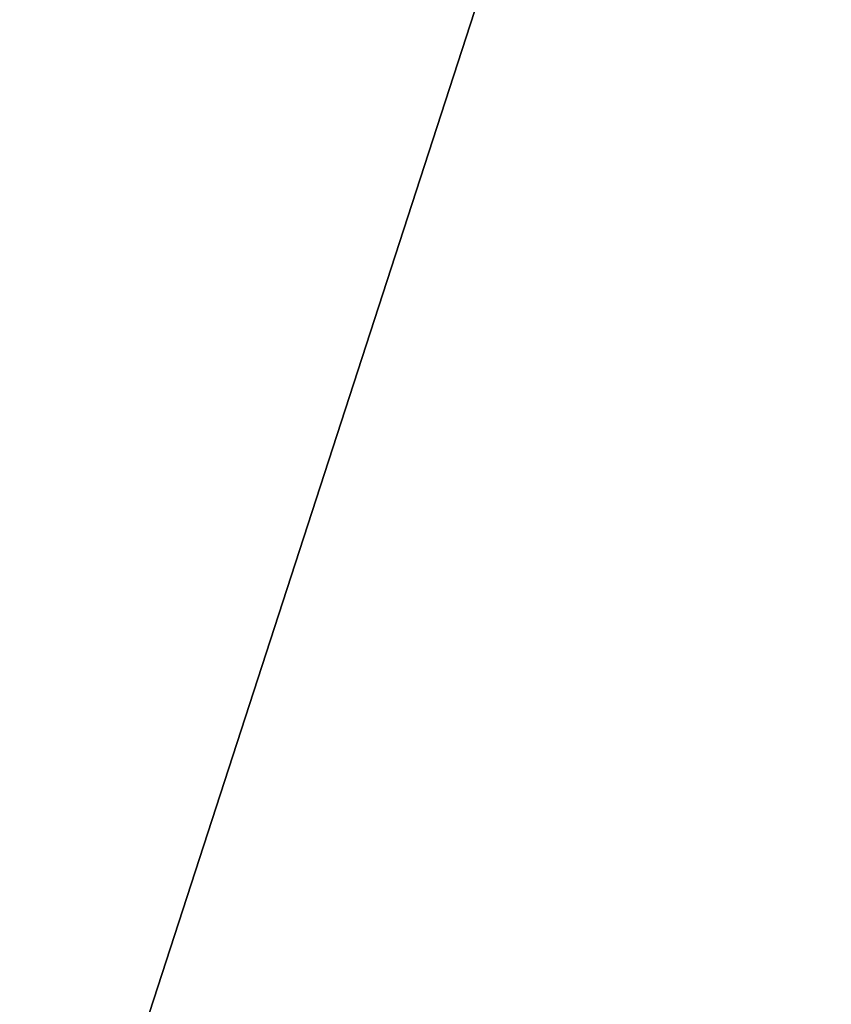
# Model space of a CAD drawing. Header units: millimetres. Extents: x -114 to 114, y -48 to 36.
# Tile 194 of 256: x 23.9 to 26.16, y -5.12 to -2.38. Entities that reach past the tile are written whole.
import ezdxf

# ---------------------------------------------------------------- set-up
doc = ezdxf.new("R2010")
doc.units = ezdxf.units.MM
doc.header["$LTSCALE"] = 65.185185
for name, color, linetype in [('2', 7, 'CONTINUOUS'), ('2786', 7, 'CONTINUOUS'), ('3463', 7, 'CONTINUOUS'), ('3648', 7, 'CONTINUOUS'), ('79', 7, 'CONTINUOUS'), ('90', 7, 'CONTINUOUS'), ('92', 7, 'CONTINUOUS')]:
    doc.layers.add(name, color=color, linetype=linetype)

msp = doc.modelspace()

# ---------------------------------------------------------------- linework, layer by layer
at = {"layer": '2', "linetype": 'CONTINUOUS'}
for points in [[(-11.6345, -6.8483, 92.5), (113, -35, 92.5), (-9.8, 0, 92.5), (-11.6345, -6.8483, 92.5)], [(-9.8, 0, 92.5), (113, -35, 92.5), (21.2746, -6.8475, 92.5), (-9.8, 0, 92.5)], [(25.7254, -6.8475, 92.5), (113, -35, 92.5), (29.3258, -4.2309, 92.5), (25.7254, -6.8475, 92.5)]]:
    msp.add_3dface(points, dxfattribs=at)
at = {"layer": '2786', "linetype": 'CONTINUOUS'}
for points in [[(-50.5, -32.5, 90), (63.3, 0, 90), (64.6742, -4.2309, 90), (-50.5, -32.5, 90)], [(63.3, 0, 90), (-50.5, -32.5, 90), (25.7254, -6.8475, 90), (63.3, 0, 90)], [(63.3, 0, 90), (25.7254, -6.8475, 90), (29.3258, -4.2309, 90), (63.3, 0, 90)], [(-50.5, -32.5, 90), (64.6742, -4.2309, 90), (68.2746, -6.8475, 90), (-50.5, -32.5, 90)]]:
    msp.add_3dface(points, dxfattribs=at)
at = {"layer": '3463', "linetype": 'CONTINUOUS'}
for points in [[(30.2706, 11.7372, 110), (23.5, 13.55, 110), (30.2706, -11.7372, 110), (30.2706, 11.7372, 110)], [(30.2706, -11.7372, 110), (23.5, 13.55, 110), (23.5, -13.55, 110), (30.2706, -11.7372, 110)]]:
    msp.add_3dface(points, dxfattribs=at)
at = {"layer": '3648', "linetype": 'CONTINUOUS'}
for points in [[(23.5, -7.5, 108), (23.5, 7.5, 108), (27.9083, 6.0677, 108), (23.5, -7.5, 108)], [(27.9083, -6.0677, 108), (23.5, -7.5, 108), (27.9083, 6.0677, 108), (27.9083, -6.0677, 108)]]:
    msp.add_3dface(points, dxfattribs=at)
at = {"layer": '79', "linetype": 'CONTINUOUS'}
for points in [[(25.6631, -6.6574, 92.3), (29.1631, -4.1145, 92.3), (25.6631, -6.6574, 90.2), (25.6631, -6.6574, 92.3)], [(25.6631, -6.6574, 90.2), (29.1631, -4.1145, 92.3), (29.1631, -4.1145, 90.2), (25.6631, -6.6574, 90.2)]]:
    msp.add_3dface(points, dxfattribs=at)
at = {"layer": '90', "linetype": 'CONTINUOUS'}
for points in [[(29.1631, -4.1145, 92.3), (25.6631, -6.6574, 92.3), (29.2105, -4.1489, 92.4414), (29.1631, -4.1145, 92.3)], [(25.6631, -6.6574, 92.3), (25.6812, -6.7131, 92.4414), (29.2105, -4.1489, 92.4414), (25.6631, -6.6574, 92.3)], [(25.6812, -6.7131, 92.4414), (25.7254, -6.8475, 92.5), (29.2105, -4.1489, 92.4414), (25.6812, -6.7131, 92.4414)], [(25.7254, -6.8475, 92.5), (29.3258, -4.2309, 92.5), (29.2105, -4.1489, 92.4414), (25.7254, -6.8475, 92.5)]]:
    msp.add_3dface(points, dxfattribs=at)
at = {"layer": '92', "linetype": 'CONTINUOUS'}
for points in [[(25.6631, -6.6574, 90.2), (29.1631, -4.1145, 90.2), (25.6812, -6.7131, 90.0586), (25.6631, -6.6574, 90.2)], [(29.1631, -4.1145, 90.2), (29.2105, -4.1489, 90.0586), (25.6812, -6.7131, 90.0586), (29.1631, -4.1145, 90.2)], [(29.2105, -4.1489, 90.0586), (25.7254, -6.8475, 90), (25.6812, -6.7131, 90.0586), (29.2105, -4.1489, 90.0586)], [(29.3258, -4.2309, 90), (25.7254, -6.8475, 90), (29.2105, -4.1489, 90.0586), (29.3258, -4.2309, 90)]]:
    msp.add_3dface(points, dxfattribs=at)

doc.saveas('drawing.dxf')
